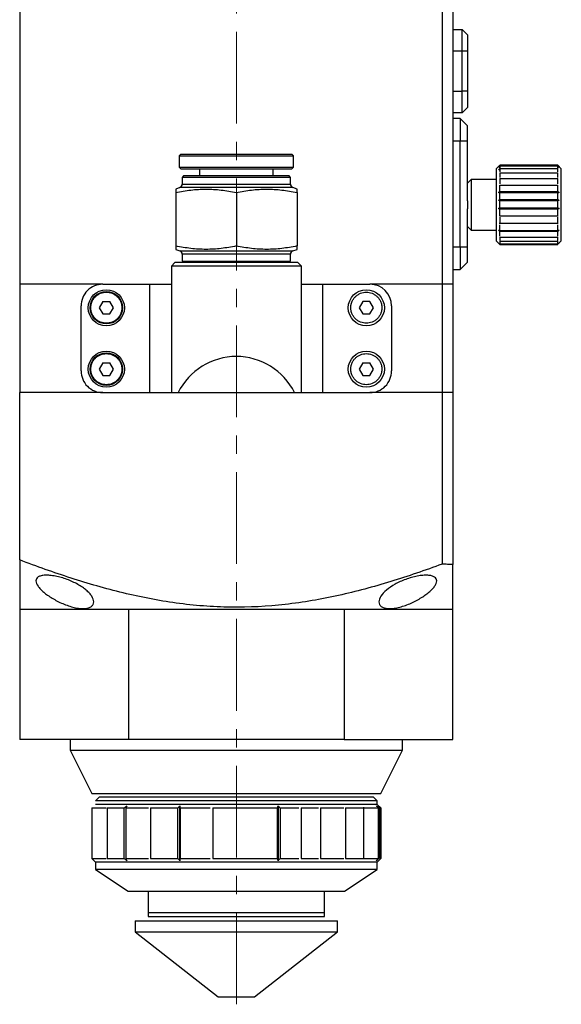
# Model space of a CAD drawing. Header units: inches. Extents: x 3.6 to 38.6, y 1.9 to 33.
# Tile 2 of 19: x 15.1 to 18.1, y 10.3 to 15.7. Entities that reach past the tile are written whole.
import ezdxf

# ---------------------------------------------------------------- set-up
doc = ezdxf.new("R2010")
doc.units = ezdxf.units.IN
doc.header["$MEASUREMENT"] = 0
doc.linetypes.add('CENTERX2', pattern=[0.8, 0.5, -0.1, 0.1, -0.1])

msp = doc.modelspace()

# ---------------------------------------------------------------- linework, layer by layer
at = {"color": 7, "linetype": 'CENTERX2', "lineweight": 18}
msp.add_line((16.3025, 10.3129), (16.3025, 26.0222), dxfattribs=at)
at = {"color": 7, "linetype": 'Continuous', "lineweight": 25}
for p, q in [((15.1214, 15.7333), (15.1214, 14.2372)), ((17.4245, 15.7333), (17.4245, 14.2372)), ((17.4836, 15.7333), (17.4836, 14.2372)), ((17.4836, 15.625), (17.5333, 15.625)), ((17.5333, 15.5069), (17.5333, 15.625)), ((17.5623, 15.596), (17.5333, 15.625)), ((17.5623, 15.596), (17.5623, 15.5069)), ((17.5633, 15.5674), (17.5623, 15.5674)), ((17.5633, 15.5674), (17.5633, 15.4247)), ((17.5333, 15.5069), (17.4836, 15.5069)), ((17.5333, 15.2904), (17.5333, 15.5069)), ((17.5623, 15.5069), (17.5333, 15.5069)), ((17.5623, 15.5069), (17.5623, 15.2904)), ((17.5633, 15.4247), (17.5623, 15.4247)), ((17.5633, 15.3229), (17.5623, 15.3229)), ((17.5633, 15.3229), (17.5633, 15.2699)), ((17.4836, 15.2904), (17.5333, 15.2904)), ((17.5333, 15.1723), (17.5333, 15.2904)), ((17.5623, 15.2904), (17.5333, 15.2904)), ((17.5623, 15.2904), (17.5623, 15.2013)), ((17.5633, 15.2699), (17.5623, 15.2699)), ((17.5633, 15.2566), (17.5623, 15.2566)), ((17.5633, 15.2699), (17.5633, 15.2566)), ((17.5633, 15.2566), (17.5633, 15.2222)), ((17.5623, 15.2013), (17.5333, 15.1723)), ((17.5633, 15.2222), (17.5623, 15.2222)), ((17.5333, 15.1723), (17.4836, 15.1723)), ((17.5229, 15.1408), (17.4836, 15.1408)), ((17.5229, 15.1408), (17.5229, 15.0187)), ((17.5623, 15.1014), (17.5229, 15.1408)), ((17.5623, 15.0187), (17.5623, 15.1014)), ((17.5229, 14.44), (17.5229, 15.0187)), ((17.5229, 15.0187), (17.5623, 15.0187)), ((17.5623, 14.6918), (17.5623, 15.0187)), ((15.9993, 14.9459), (15.9914, 14.938)), ((15.9914, 14.938), (15.9914, 14.875)), ((15.9914, 14.938), (16.6135, 14.938)), ((15.9993, 14.9459), (16.6056, 14.9459)), ((16.6135, 14.938), (16.6056, 14.9459)), ((16.6135, 14.875), (16.6135, 14.938)), ((15.9914, 14.875), (15.9993, 14.8671)), ((15.9914, 14.875), (16.6135, 14.875)), ((15.9993, 14.8671), (16.6056, 14.8671)), ((16.1017, 14.8671), (16.1017, 14.8278)), ((16.5032, 14.8278), (16.5032, 14.8671)), ((16.6056, 14.8671), (16.6135, 14.875)), ((17.7365, 14.8839), (17.7198, 14.8671)), ((17.7198, 14.8671), (17.7198, 14.5738)), ((17.7362, 14.8789), (17.7316, 14.8738)), ((18.0544, 14.8868), (17.7395, 14.8868)), ((17.7395, 14.8868), (17.7395, 14.8833)), ((18.0544, 14.8868), (17.7395, 14.8868)), ((17.7395, 14.8818), (17.7395, 14.8706)), ((17.7395, 14.8818), (18.0544, 14.8818)), ((17.7395, 14.8675), (17.7395, 14.8492)), ((17.7395, 14.8675), (18.0544, 14.8675)), ((18.0741, 14.8671), (18.0544, 14.8869)), ((18.0544, 14.8833), (18.0544, 14.8868)), ((18.0544, 14.8706), (18.0544, 14.8818)), ((18.0544, 14.8492), (18.0544, 14.8675)), ((18.0623, 14.8738), (18.0576, 14.8789)), ((18.0741, 14.6703), (18.0741, 14.8671)), ((16.0151, 14.8278), (16.0072, 14.8199)), ((16.0072, 14.8199), (16.0072, 14.7825)), ((16.5977, 14.8199), (16.0072, 14.8199)), ((16.5899, 14.8278), (16.0151, 14.8278)), ((16.5977, 14.8199), (16.5899, 14.8278)), ((16.5977, 14.7825), (16.5977, 14.8199)), ((17.7395, 14.8446), (17.7395, 14.8199)), ((17.7395, 14.8446), (18.0544, 14.8446)), ((17.7395, 14.8141), (17.7395, 14.7841)), ((17.7395, 14.8141), (18.0544, 14.8141)), ((18.0544, 14.8199), (18.0544, 14.8446)), ((18.0544, 14.7841), (18.0544, 14.8141)), ((15.9942, 14.764), (15.9717, 14.7558)), ((16.6332, 14.7558), (16.6107, 14.764)), ((17.582, 14.8081), (17.5623, 14.7884)), ((17.7198, 14.8081), (17.582, 14.8081)), ((17.582, 14.8081), (17.582, 14.5325)), ((17.7395, 14.7433), (17.7395, 14.7773)), ((17.7395, 14.7773), (18.0544, 14.7773)), ((18.0544, 14.7433), (18.0544, 14.7773)), ((15.9717, 14.7372), (15.9717, 14.4459)), ((16.3025, 14.7372), (16.3025, 14.4459)), ((16.6332, 14.7372), (16.6332, 14.4459)), ((18.0623, 14.737), (17.7316, 14.737)), ((17.7395, 14.7433), (18.0544, 14.7433)), ((17.7395, 14.6993), (17.7395, 14.7358)), ((18.0544, 14.7358), (17.7395, 14.7358)), ((18.0544, 14.6993), (18.0544, 14.7358)), ((17.5623, 14.6918), (17.5623, 14.6488)), ((18.0623, 14.6945), (17.7316, 14.6945)), ((18.0623, 14.6509), (17.7316, 14.6509)), ((17.7395, 14.6993), (18.0544, 14.6993)), ((17.7395, 14.6541), (17.7395, 14.6915)), ((18.0544, 14.6915), (17.7395, 14.6915)), ((17.7395, 14.6541), (18.0544, 14.6541)), ((18.0544, 14.6541), (18.0544, 14.6915)), ((18.0741, 14.4734), (18.0741, 14.6703)), ((17.5623, 14.44), (17.5623, 14.6488)), ((17.7368, 14.6095), (18.057, 14.6095)), ((18.0544, 14.6462), (17.7395, 14.6462)), ((17.7395, 14.6095), (17.7395, 14.6462)), ((17.7395, 14.602), (17.7395, 14.5676)), ((18.0544, 14.6095), (18.0544, 14.6462)), ((18.0544, 14.5676), (18.0544, 14.602)), ((17.5623, 14.5522), (17.582, 14.5325)), ((17.7198, 14.5738), (17.7198, 14.4734)), ((18.0564, 14.5676), (17.7362, 14.5676)), ((17.7395, 14.5302), (17.7395, 14.5608)), ((18.0544, 14.5302), (18.0544, 14.5608)), ((17.582, 14.5325), (17.7198, 14.5325)), ((17.7395, 14.5302), (18.0544, 14.5302)), ((17.7395, 14.499), (17.7395, 14.5243)), ((18.0544, 14.5243), (17.7395, 14.5243)), ((17.7395, 14.4943), (17.7395, 14.4752)), ((17.7395, 14.4943), (18.0544, 14.4943)), ((18.0544, 14.499), (18.0544, 14.5243)), ((18.0544, 14.4752), (18.0544, 14.4943)), ((17.5229, 14.44), (17.5229, 14.3179)), ((17.5623, 14.44), (17.5229, 14.44)), ((17.5623, 14.3573), (17.5623, 14.44)), ((17.7198, 14.4734), (17.7395, 14.4537)), ((17.7395, 14.4719), (17.7395, 14.4599)), ((17.7395, 14.4719), (18.0544, 14.4719)), ((17.7395, 14.4582), (17.7395, 14.4538)), ((17.7395, 14.4582), (18.0544, 14.4582)), ((17.7395, 14.4538), (18.0544, 14.4538)), ((18.0544, 14.4538), (17.7395, 14.4538)), ((17.7395, 14.4537), (18.0544, 14.4537)), ((18.0544, 14.4599), (18.0544, 14.4719)), ((18.0544, 14.4538), (18.0544, 14.4582)), ((18.0574, 14.4567), (18.0741, 14.4734)), ((18.0623, 14.4617), (18.0574, 14.4567)), ((15.9717, 14.4273), (15.9942, 14.4191)), ((16.0072, 14.4006), (16.0072, 14.3632)), ((16.5977, 14.3632), (16.5977, 14.4006)), ((16.6107, 14.4191), (16.6332, 14.4273)), ((15.9678, 14.3553), (15.9481, 14.3356)), ((15.9481, 14.3356), (15.9481, 14.2372)), ((16.6568, 14.3356), (15.9481, 14.3356)), ((16.6371, 14.3553), (15.9678, 14.3553)), ((16.0072, 14.3632), (16.5977, 14.3632)), ((16.6568, 14.3356), (16.6371, 14.3553)), ((16.6568, 14.2372), (16.6568, 14.3356)), ((17.5229, 14.3179), (17.5623, 14.3573)), ((17.4836, 14.3179), (17.5229, 14.3179)), ((15.1214, 14.2372), (15.1214, 13.6467)), ((15.5741, 14.2372), (15.83, 14.2372)), ((15.83, 14.2372), (15.9481, 14.2372)), ((15.83, 13.6467), (15.83, 14.2372)), ((15.9481, 14.2372), (15.9481, 13.6467)), ((16.6568, 13.6467), (16.6568, 14.2372)), ((16.6568, 14.2372), (16.7749, 14.2372)), ((16.7749, 14.2372), (17.0308, 14.2372)), ((16.7749, 13.6467), (16.7749, 14.2372)), ((17.4245, 14.2372), (17.4245, 13.6467)), ((17.4836, 14.2372), (17.4245, 14.2372)), ((17.4836, 14.2372), (17.4836, 13.6467)), ((15.456, 13.7648), (15.456, 14.1191)), ((15.5741, 14.1434), (15.5544, 14.1093)), ((15.5741, 14.1434), (15.6135, 14.1434)), ((15.6332, 14.1093), (15.6135, 14.1434)), ((16.9914, 14.1434), (16.9717, 14.1093)), ((17.0308, 14.1434), (16.9914, 14.1434)), ((17.0505, 14.1093), (17.0308, 14.1434)), ((17.1489, 14.1191), (17.1489, 13.7648)), ((15.5544, 14.1093), (15.5741, 14.0752)), ((15.5741, 14.0752), (15.6135, 14.0752)), ((15.6135, 14.0752), (15.6332, 14.1093)), ((16.9717, 14.1093), (16.9914, 14.0752)), ((16.9914, 14.0752), (17.0308, 14.0752)), ((17.0308, 14.0752), (17.0505, 14.1093)), ((15.5741, 13.8087), (15.5544, 13.7746)), ((15.5741, 13.8087), (15.6135, 13.8087)), ((15.6332, 13.7746), (15.6135, 13.8087)), ((16.9914, 13.8087), (16.9717, 13.7746)), ((16.9914, 13.8087), (17.0308, 13.8087)), ((17.0505, 13.7746), (17.0308, 13.8087)), ((15.5544, 13.7746), (15.5741, 13.7405)), ((15.5741, 13.7405), (15.6135, 13.7405)), ((15.6135, 13.7405), (15.6332, 13.7746)), ((16.9717, 13.7746), (16.9914, 13.7405)), ((16.9914, 13.7405), (17.0308, 13.7405)), ((17.0308, 13.7405), (17.0505, 13.7746)), ((15.5737, 13.6467), (15.1214, 13.6467)), ((15.1214, 12.7348), (15.1214, 13.6467)), ((15.5741, 13.6467), (15.1214, 13.6467)), ((15.5741, 13.6467), (15.83, 13.6467)), ((15.83, 13.6467), (15.9481, 13.6467)), ((15.9481, 13.6467), (15.985, 13.6467)), ((15.985, 13.6467), (16.6199, 13.6467)), ((16.6199, 13.6467), (16.6568, 13.6467)), ((16.6568, 13.6467), (16.7749, 13.6467)), ((16.7749, 13.6467), (17.0308, 13.6467)), ((17.4245, 13.6467), (17.0308, 13.6467)), ((17.4245, 13.6467), (17.0312, 13.6467)), ((17.4836, 13.6467), (17.4245, 13.6467)), ((17.4245, 13.6467), (17.4245, 12.7125)), ((17.4836, 13.6467), (17.4836, 12.7094)), ((15.1214, 12.4656), (15.7155, 12.4656)), ((15.1214, 12.4656), (15.1214, 11.7569)), ((15.7155, 12.4656), (16.8894, 12.4656)), ((15.7155, 11.7569), (15.7155, 12.4656)), ((16.8894, 12.4656), (17.4836, 12.4656)), ((16.8894, 12.4656), (16.8894, 11.7569)), ((17.4836, 11.7569), (17.4836, 12.4656)), ((15.7155, 11.7569), (15.1214, 11.7569)), ((15.3969, 11.7569), (15.3969, 11.6978)), ((16.8894, 11.7569), (15.7155, 11.7569)), ((16.8894, 11.7569), (17.4836, 11.7569)), ((17.208, 11.6978), (17.208, 11.7569)), ((15.3969, 11.6978), (15.5151, 11.4616)), ((15.3969, 11.6978), (17.208, 11.6978)), ((17.0899, 11.4616), (17.208, 11.6978)), ((15.5151, 11.4616), (17.0899, 11.4616)), ((15.5544, 11.4419), (15.534, 11.4215)), ((17.0505, 11.4419), (15.5544, 11.4419)), ((17.0702, 11.4222), (17.0505, 11.4419)), ((15.5151, 11.3829), (15.5151, 11.1073)), ((15.5151, 11.3829), (15.5924, 11.3829)), ((17.0702, 11.4222), (15.5348, 11.4222)), ((17.0702, 11.4026), (15.5348, 11.4026)), ((15.5984, 11.3829), (15.6915, 11.3829)), ((15.5984, 11.3829), (15.5984, 11.1073)), ((15.6915, 11.1073), (15.6915, 11.3829)), ((15.7001, 11.3829), (15.8243, 11.3829)), ((15.7001, 11.3829), (15.7001, 11.1073)), ((15.8352, 11.3829), (15.9835, 11.3829)), ((15.8352, 11.3829), (15.8352, 11.1073)), ((15.9835, 11.1073), (15.9835, 11.3829)), ((15.9945, 11.0955), (15.9945, 11.3947)), ((15.996, 11.3829), (16.1604, 11.3829)), ((15.996, 11.3829), (15.996, 11.1073)), ((16.1738, 11.3829), (16.5275, 11.3829)), ((16.1738, 11.3829), (16.1738, 11.1073)), ((16.5275, 11.1073), (16.5275, 11.3829)), ((16.5305, 11.3947), (16.5305, 11.0955)), ((16.5405, 11.3829), (16.6428, 11.3829)), ((16.5405, 11.3829), (16.5405, 11.1073)), ((16.655, 11.3829), (16.7497, 11.3829)), ((16.655, 11.3829), (16.655, 11.1073)), ((16.7608, 11.3829), (16.8886, 11.3829)), ((16.7608, 11.3829), (16.7608, 11.1073)), ((16.8976, 11.3829), (16.9951, 11.3829)), ((16.8976, 11.3829), (16.8976, 11.1073)), ((16.9951, 11.3865), (16.9951, 11.1037)), ((17.0015, 11.3829), (17.0769, 11.3829)), ((17.0702, 11.4026), (17.0702, 11.4222)), ((17.0899, 11.3829), (17.0702, 11.4026)), ((17.0769, 11.1073), (17.0769, 11.3829)), ((17.0793, 11.3829), (17.0793, 11.1073)), ((17.087, 11.1073), (17.087, 11.3829)), ((17.0896, 11.1073), (17.0896, 11.3829)), ((17.0898, 11.3829), (17.0899, 11.3829)), ((17.0898, 11.3829), (17.0898, 11.1073)), ((17.0899, 11.1073), (17.0899, 11.3829)), ((15.5151, 11.1073), (15.5924, 11.1073)), ((15.5154, 11.107), (15.5347, 11.0876)), ((15.5347, 11.0876), (15.5347, 11.0482)), ((17.0702, 11.0876), (15.5347, 11.0876)), ((15.5984, 11.1073), (15.6915, 11.1073)), ((15.7001, 11.1073), (15.8243, 11.1073)), ((15.8352, 11.1073), (15.9835, 11.1073)), ((15.996, 11.1073), (16.1604, 11.1073)), ((16.1738, 11.1073), (16.5275, 11.1073)), ((16.5405, 11.1073), (16.6428, 11.1073)), ((16.655, 11.1073), (16.7497, 11.1073)), ((16.7608, 11.1073), (16.8886, 11.1073)), ((16.8976, 11.1073), (16.9951, 11.1073)), ((17.0015, 11.1073), (17.0769, 11.1073)), ((17.0702, 11.0876), (17.0899, 11.1073)), ((17.0702, 11.0482), (17.0702, 11.0876)), ((17.0898, 11.1073), (17.0899, 11.1073)), ((15.5347, 11.0482), (15.7119, 10.9301)), ((17.0702, 11.0482), (15.5347, 11.0482)), ((16.893, 10.9301), (17.0702, 11.0482)), ((15.7119, 10.9301), (16.893, 10.9301)), ((15.8221, 10.9301), (15.8221, 10.812)), ((16.7828, 10.812), (16.7828, 10.9301)), ((15.8221, 10.812), (15.8221, 10.7923)), ((15.8221, 10.7923), (16.7828, 10.7923)), ((16.7828, 10.7923), (16.7828, 10.812)), ((15.7513, 10.7677), (15.7513, 10.7087)), ((15.7513, 10.7677), (16.8536, 10.7677)), ((16.8536, 10.7087), (16.8536, 10.7677)), ((15.7513, 10.7087), (16.204, 10.3543)), ((15.7513, 10.7087), (16.8536, 10.7087)), ((16.4009, 10.3543), (16.8536, 10.7087)), ((16.204, 10.3543), (16.3025, 10.3543)), ((16.3025, 10.3543), (16.4009, 10.3543))]:
    msp.add_line(p, q, dxfattribs=at)
at = {"color": 8, "linetype": 'Continuous', "lineweight": 25}
for p, q in [((17.4836, 15.0187), (17.5229, 15.0187)), ((16.6107, 14.764), (15.9942, 14.764)), ((16.0072, 14.7825), (16.5977, 14.7825)), ((17.5229, 14.44), (17.4836, 14.44)), ((15.9942, 14.4191), (16.6107, 14.4191)), ((16.5977, 14.4006), (16.0072, 14.4006)), ((15.5737, 14.2372), (15.1214, 14.2372)), ((17.4245, 14.2372), (17.0312, 14.2372)), ((16.7828, 10.812), (15.8221, 10.812))]:
    msp.add_line(p, q, dxfattribs=at)
at = {"color": 7, "linetype": 'Continuous', "lineweight": 25}
for centre, radius in [((15.5938, 14.1093), 0.0984), ((15.5938, 14.1093), 0.0886), ((17.0111, 14.1093), 0.0984), ((15.5938, 13.7746), 0.0984), ((15.5938, 13.7746), 0.0886), ((17.0111, 13.7746), 0.0984)]:
    msp.add_circle(centre, radius, dxfattribs=at)
for centre, radius, start, end in [((15.9875, 14.7825), 0.0197, 290, 0), ((16.6174, 14.7825), 0.0197, 180, 250), ((15.9875, 14.4006), 0.0197, 0, 70), ((16.6174, 14.4006), 0.0197, 110, 180), ((17.0308, 14.1191), 0.1181, 0, 90), ((16.3025, 13.4892), 0.3543, 26.3878, 153.6122)]:
    msp.add_arc(centre, radius, start, end, dxfattribs=at)
for points, knots in [([(17.5633, 15.4247), (17.5633, 15.4189), (17.5633, 15.4103), (17.5633, 15.3915), (17.5633, 15.3749), (17.5633, 15.3596), (17.5633, 15.3463), (17.5633, 15.3333), (17.5633, 15.3271), (17.5633, 15.3229)], [0, 0, 0, 0, 0.249029, 0.375087, 0.499036, 0.562537, 0.625729, 0.750972, 1, 1, 1, 1]), ([(15.9717, 14.7558), (15.9717, 14.7558), (15.9717, 14.7541), (15.9717, 14.7476), (15.9717, 14.7429), (15.9717, 14.7372)], [0, 0, 0, 0, 0.5, 0.5, 1, 1, 1, 1]), ([(15.9717, 14.7372), (15.9993, 14.743), (16.0269, 14.7477), (16.082, 14.7541), (16.1371, 14.7575), (16.1922, 14.7541), (16.2473, 14.7477), (16.2749, 14.743), (16.3025, 14.7372)], [0, 0, 0, 0, 0.25, 0.25, 0.5, 0.75, 0.75, 1, 1, 1, 1]), ([(16.3025, 14.7372), (16.33, 14.743), (16.3576, 14.7477), (16.4127, 14.7541), (16.4678, 14.7575), (16.5229, 14.7541), (16.578, 14.7477), (16.6056, 14.743), (16.6332, 14.7372)], [0, 0, 0, 0, 0.25, 0.25, 0.5, 0.75, 0.75, 1, 1, 1, 1]), ([(16.6332, 14.7372), (16.6332, 14.7429), (16.6332, 14.7476), (16.6332, 14.7541), (16.6332, 14.7558), (16.6332, 14.7558)], [0, 0, 0, 0, 0.5, 0.5, 1, 1, 1, 1]), ([(16.3025, 14.4459), (16.2749, 14.4401), (16.2473, 14.4354), (16.1922, 14.429), (16.1371, 14.4256), (16.082, 14.429), (16.0269, 14.4354), (15.9993, 14.4401), (15.9717, 14.4459)], [0, 0, 0, 0, 0.25, 0.25, 0.5, 0.75, 0.75, 1, 1, 1, 1]), ([(15.9717, 14.4459), (15.9717, 14.4401), (15.9717, 14.4355), (15.9717, 14.429), (15.9717, 14.4273), (15.9717, 14.4273)], [0, 0, 0, 0, 0.5, 0.5, 1, 1, 1, 1]), ([(16.6332, 14.4459), (16.6056, 14.4401), (16.578, 14.4354), (16.5229, 14.429), (16.4678, 14.4256), (16.4127, 14.429), (16.3576, 14.4354), (16.33, 14.4401), (16.3025, 14.4459)], [0, 0, 0, 0, 0.25, 0.25, 0.5, 0.75, 0.75, 1, 1, 1, 1]), ([(16.6332, 14.4273), (16.6332, 14.4273), (16.6332, 14.429), (16.6332, 14.4355), (16.6332, 14.4401), (16.6332, 14.4459)], [0, 0, 0, 0, 0.5, 0.5, 1, 1, 1, 1]), ([(15.5741, 14.2372), (15.5586, 14.2372), (15.5432, 14.2341), (15.5146, 14.2223), (15.5015, 14.2135), (15.4797, 14.1917), (15.4709, 14.1786), (15.4591, 14.15), (15.456, 14.1346), (15.456, 14.1191)], [0, 0, 0, 0, 0.25, 0.25, 0.5, 0.5, 0.75, 0.75, 1, 1, 1, 1]), ([(15.5091, 14.1093), (15.5092, 14.111), (15.5092, 14.1146), (15.5098, 14.1199), (15.5106, 14.1251), (15.5117, 14.1303), (15.5132, 14.1354), (15.5164, 14.1442), (15.5225, 14.1561), (15.5335, 14.1695), (15.547, 14.1805), (15.562, 14.1883), (15.5778, 14.1929), (15.5938, 14.1944), (15.6097, 14.1929), (15.6255, 14.1883), (15.6406, 14.1805), (15.654, 14.1695), (15.6651, 14.1561), (15.672, 14.1426), (15.676, 14.1304), (15.6781, 14.1199), (15.6783, 14.1128), (15.6784, 14.1093)], [0, 0, 0, 0, 0.020144, 0.040133, 0.060046, 0.079963, 0.099965, 0.120131, 0.185072, 0.250093, 0.315035, 0.380056, 0.440003, 0.500029, 0.559976, 0.620002, 0.684943, 0.749964, 0.814906, 0.879927, 0.920041, 0.959851, 1, 1, 1, 1]), ([(16.9265, 14.1093), (16.9265, 14.111), (16.9266, 14.1146), (16.9271, 14.1199), (16.9279, 14.1251), (16.9291, 14.1303), (16.9305, 14.1354), (16.9337, 14.1442), (16.9398, 14.1561), (16.9509, 14.1695), (16.9643, 14.1805), (16.9793, 14.1883), (16.9952, 14.1929), (17.0111, 14.1944), (17.0271, 14.1929), (17.0429, 14.1883), (17.0579, 14.1805), (17.0714, 14.1695), (17.0824, 14.1561), (17.0893, 14.1426), (17.0933, 14.1304), (17.0954, 14.1199), (17.0956, 14.1128), (17.0958, 14.1093)], [0, 0, 0, 0, 0.020144, 0.040133, 0.060046, 0.079963, 0.099965, 0.120131, 0.185072, 0.250093, 0.315035, 0.380056, 0.440003, 0.500029, 0.559976, 0.620002, 0.684943, 0.749964, 0.814906, 0.879927, 0.920041, 0.959851, 1, 1, 1, 1]), ([(15.6784, 14.1093), (15.6784, 14.1075), (15.6783, 14.1039), (15.6778, 14.0986), (15.677, 14.0934), (15.6758, 14.0882), (15.6744, 14.0831), (15.6712, 14.0744), (15.6651, 14.0624), (15.6541, 14.049), (15.6406, 14.038), (15.6256, 14.0302), (15.6098, 14.0256), (15.5938, 14.0241), (15.5778, 14.0256), (15.562, 14.0302), (15.547, 14.038), (15.5335, 14.049), (15.5225, 14.0624), (15.5156, 14.0759), (15.5116, 14.0881), (15.5095, 14.0986), (15.5093, 14.1057), (15.5091, 14.1093)], [0, 0, 0, 0, 0.020144, 0.040133, 0.060046, 0.079963, 0.099965, 0.120131, 0.185072, 0.250093, 0.315035, 0.380056, 0.440003, 0.500029, 0.559976, 0.620002, 0.684943, 0.749964, 0.814906, 0.879927, 0.920041, 0.959851, 1, 1, 1, 1]), ([(17.0958, 14.1093), (17.0957, 14.1075), (17.0957, 14.1039), (17.0952, 14.0986), (17.0943, 14.0934), (17.0932, 14.0882), (17.0917, 14.0831), (17.0885, 14.0744), (17.0824, 14.0624), (17.0714, 14.049), (17.0579, 14.038), (17.0429, 14.0302), (17.0271, 14.0256), (17.0111, 14.0241), (16.9952, 14.0256), (16.9794, 14.0302), (16.9643, 14.038), (16.9509, 14.049), (16.9398, 14.0624), (16.9329, 14.0759), (16.9289, 14.0881), (16.9268, 14.0986), (16.9266, 14.1057), (16.9265, 14.1093)], [0, 0, 0, 0, 0.020144, 0.040133, 0.060046, 0.079963, 0.099965, 0.120131, 0.185072, 0.250093, 0.315035, 0.380056, 0.440003, 0.500029, 0.559976, 0.620002, 0.684943, 0.749964, 0.814906, 0.879927, 0.920041, 0.959851, 1, 1, 1, 1]), ([(15.5091, 13.7746), (15.5092, 13.7764), (15.5092, 13.78), (15.5098, 13.7852), (15.5106, 13.7905), (15.5117, 13.7957), (15.5132, 13.8008), (15.5164, 13.8095), (15.5225, 13.8214), (15.5335, 13.8349), (15.547, 13.8459), (15.562, 13.8536), (15.5778, 13.8583), (15.5938, 13.8597), (15.6097, 13.8583), (15.6255, 13.8536), (15.6406, 13.8459), (15.654, 13.8349), (15.6651, 13.8214), (15.672, 13.8079), (15.676, 13.7957), (15.6781, 13.7853), (15.6783, 13.7782), (15.6784, 13.7746)], [0, 0, 0, 0, 0.020144, 0.040133, 0.060046, 0.079963, 0.099965, 0.120131, 0.185072, 0.250093, 0.315035, 0.380056, 0.440003, 0.500029, 0.559976, 0.620002, 0.684943, 0.749964, 0.814906, 0.879927, 0.920041, 0.959851, 1, 1, 1, 1]), ([(16.9265, 13.7746), (16.9265, 13.7764), (16.9266, 13.78), (16.9271, 13.7852), (16.9279, 13.7905), (16.9291, 13.7957), (16.9305, 13.8008), (16.9337, 13.8095), (16.9398, 13.8214), (16.9509, 13.8349), (16.9643, 13.8459), (16.9793, 13.8536), (16.9952, 13.8583), (17.0111, 13.8597), (17.0271, 13.8583), (17.0429, 13.8536), (17.0579, 13.8459), (17.0714, 13.8349), (17.0824, 13.8214), (17.0893, 13.8079), (17.0933, 13.7957), (17.0954, 13.7853), (17.0956, 13.7782), (17.0958, 13.7746)], [0, 0, 0, 0, 0.020144, 0.040133, 0.060046, 0.079963, 0.099965, 0.120131, 0.185072, 0.250093, 0.315035, 0.380056, 0.440003, 0.500029, 0.559976, 0.620002, 0.684943, 0.749964, 0.814906, 0.879927, 0.920041, 0.959851, 1, 1, 1, 1]), ([(15.456, 13.7648), (15.456, 13.7493), (15.4591, 13.7339), (15.4709, 13.7053), (15.4797, 13.6922), (15.5015, 13.6703), (15.5146, 13.6616), (15.5432, 13.6497), (15.5586, 13.6467), (15.5741, 13.6467)], [0, 0, 0, 0, 0.25, 0.25, 0.5, 0.5, 0.75, 0.75, 1, 1, 1, 1]), ([(15.6784, 13.7746), (15.6784, 13.7728), (15.6783, 13.7693), (15.6778, 13.764), (15.677, 13.7587), (15.6758, 13.7536), (15.6744, 13.7485), (15.6712, 13.7397), (15.6651, 13.7278), (15.6541, 13.7144), (15.6406, 13.7033), (15.6256, 13.6956), (15.6098, 13.6909), (15.5938, 13.6895), (15.5778, 13.6909), (15.562, 13.6956), (15.547, 13.7033), (15.5335, 13.7144), (15.5225, 13.7278), (15.5156, 13.7413), (15.5116, 13.7535), (15.5095, 13.764), (15.5093, 13.7711), (15.5091, 13.7746)], [0, 0, 0, 0, 0.020144, 0.040133, 0.060046, 0.079963, 0.099965, 0.120131, 0.185072, 0.250093, 0.315035, 0.380056, 0.440003, 0.500029, 0.559976, 0.620002, 0.684943, 0.749964, 0.814906, 0.879927, 0.920041, 0.959851, 1, 1, 1, 1]), ([(17.0958, 13.7746), (17.0957, 13.7728), (17.0957, 13.7693), (17.0952, 13.764), (17.0943, 13.7587), (17.0932, 13.7536), (17.0917, 13.7485), (17.0885, 13.7397), (17.0824, 13.7278), (17.0714, 13.7144), (17.0579, 13.7033), (17.0429, 13.6956), (17.0271, 13.6909), (17.0111, 13.6895), (16.9952, 13.6909), (16.9794, 13.6956), (16.9643, 13.7033), (16.9509, 13.7144), (16.9398, 13.7278), (16.9329, 13.7413), (16.9289, 13.7535), (16.9268, 13.764), (16.9266, 13.7711), (16.9265, 13.7746)], [0, 0, 0, 0, 0.020144, 0.040133, 0.060046, 0.079963, 0.099965, 0.120131, 0.185072, 0.250093, 0.315035, 0.380056, 0.440003, 0.500029, 0.559976, 0.620002, 0.684943, 0.749964, 0.814906, 0.879927, 0.920041, 0.959851, 1, 1, 1, 1]), ([(17.0308, 13.6467), (17.0463, 13.6467), (17.0617, 13.6497), (17.0903, 13.6616), (17.1034, 13.6703), (17.1252, 13.6922), (17.134, 13.7053), (17.1458, 13.7339), (17.1489, 13.7493), (17.1489, 13.7648)], [0, 0, 0, 0, 0.25, 0.25, 0.5, 0.5, 0.75, 0.75, 1, 1, 1, 1]), ([(17.4245, 12.7125), (17.3315, 12.678), (17.238, 12.6459), (17.0497, 12.588), (16.955, 12.5623), (16.7636, 12.5199), (16.667, 12.5032), (16.4715, 12.4811), (16.3726, 12.4758), (16.2473, 12.4774), (16.2222, 12.4782), (16.1724, 12.4804), (16.1475, 12.482), (16.0732, 12.4877), (16.024, 12.493), (15.8774, 12.5131), (15.7809, 12.532), (15.5898, 12.5782), (15.4952, 12.6055), (15.3074, 12.666), (15.2141, 12.6993), (15.1214, 12.7348)], [0, 0, 0, 0, 0.125, 0.125, 0.25, 0.25, 0.375, 0.375, 0.5, 0.5, 0.53125, 0.53125, 0.5625, 0.5625, 0.625, 0.625, 0.75, 0.75, 0.875, 0.875, 1, 1, 1, 1]), ([(15.1214, 12.7348), (15.1214, 12.6818), (15.1214, 12.6315), (15.1214, 12.54), (15.1214, 12.4988), (15.1214, 12.4656)], [0, 0, 0, 0, 0.5, 0.5, 1, 1, 1, 1]), ([(17.4836, 12.7094), (17.4737, 12.7098), (17.454, 12.7106), (17.4343, 12.7119), (17.4245, 12.7125)], [0, 0, 0, 0, 0.499491, 1, 1, 1, 1]), ([(17.4836, 12.4656), (17.4836, 12.4961), (17.4836, 12.5334), (17.4836, 12.6161), (17.4836, 12.6616), (17.4836, 12.7094)], [0, 0, 0, 0, 0.5, 0.5, 1, 1, 1, 1]), ([(15.2099, 12.6206), (15.2099, 12.6249), (15.2109, 12.6288), (15.2151, 12.6359), (15.2182, 12.6392), (15.2266, 12.6445), (15.2318, 12.6466), (15.2413, 12.649), (15.2447, 12.6497), (15.252, 12.6507), (15.2596, 12.6514), (15.2681, 12.6515), (15.277, 12.6513), (15.2817, 12.651), (15.296, 12.6498), (15.3059, 12.6484), (15.3267, 12.6444), (15.3374, 12.6419), (15.3586, 12.6359), (15.3693, 12.6324), (15.3901, 12.6247), (15.4002, 12.6205), (15.4199, 12.6115), (15.4293, 12.6067), (15.447, 12.5967), (15.4553, 12.5915), (15.4709, 12.5808), (15.478, 12.5754), (15.4909, 12.5645), (15.4967, 12.5589), (15.5068, 12.5477), (15.511, 12.5422), (15.5213, 12.5259), (15.5251, 12.5153), (15.5248, 12.5008), (15.5237, 12.4964), (15.5196, 12.4882), (15.5165, 12.4844), (15.5081, 12.4781), (15.503, 12.4755), (15.4936, 12.4726), (15.4902, 12.4718), (15.4829, 12.4705), (15.4753, 12.4697), (15.4668, 12.4695), (15.4579, 12.4698), (15.4533, 12.4701), (15.439, 12.4716), (15.4291, 12.4733), (15.4084, 12.4782), (15.3979, 12.4812), (15.377, 12.4882), (15.3664, 12.4923), (15.3358, 12.5054), (15.3163, 12.5155), (15.29, 12.5314), (15.2816, 12.5369), (15.266, 12.548), (15.2589, 12.5535), (15.2458, 12.5646), (15.2398, 12.5701), (15.2294, 12.5811), (15.2249, 12.5864), (15.214, 12.602), (15.2099, 12.6119), (15.2099, 12.6206)], [0, 0, 0, 0, 0.03125, 0.03125, 0.0625, 0.0625, 0.09375, 0.09375, 0.109375, 0.109375, 0.125, 0.140625, 0.140625, 0.15625, 0.15625, 0.1875, 0.1875, 0.21875, 0.21875, 0.25, 0.25, 0.28125, 0.28125, 0.3125, 0.3125, 0.34375, 0.34375, 0.375, 0.375, 0.40625, 0.40625, 0.4375, 0.4375, 0.5, 0.5, 0.53125, 0.53125, 0.5625, 0.5625, 0.59375, 0.59375, 0.609375, 0.609375, 0.625, 0.640625, 0.640625, 0.65625, 0.65625, 0.6875, 0.6875, 0.71875, 0.71875, 0.75, 0.75, 0.8125, 0.8125, 0.84375, 0.84375, 0.875, 0.875, 0.90625, 0.90625, 0.9375, 0.9375, 1, 1, 1, 1]), ([(17.08, 12.5063), (17.08, 12.516), (17.0838, 12.5264), (17.098, 12.5485), (17.1081, 12.5595), (17.1343, 12.5817), (17.1498, 12.5922), (17.1766, 12.6072), (17.1861, 12.612), (17.2055, 12.6209), (17.2156, 12.625), (17.2365, 12.6327), (17.2471, 12.6361), (17.2682, 12.642), (17.2787, 12.6445), (17.2996, 12.6485), (17.3096, 12.6499), (17.3285, 12.6515), (17.3375, 12.6516), (17.3537, 12.6508), (17.3609, 12.6498), (17.3735, 12.6465), (17.3787, 12.6443), (17.387, 12.6389), (17.3901, 12.6357), (17.3941, 12.6285), (17.395, 12.6245), (17.3949, 12.6158), (17.3938, 12.6112), (17.3899, 12.6015), (17.387, 12.5964), (17.3795, 12.5859), (17.375, 12.5805), (17.3646, 12.5696), (17.3586, 12.5641), (17.3453, 12.5529), (17.3381, 12.5474), (17.3226, 12.5364), (17.3142, 12.531), (17.2876, 12.515), (17.2685, 12.5051), (17.2376, 12.4919), (17.2273, 12.488), (17.2064, 12.481), (17.1957, 12.4779), (17.1752, 12.4732), (17.1654, 12.4715), (17.1511, 12.4701), (17.1464, 12.4698), (17.1376, 12.4695), (17.1333, 12.4696), (17.1212, 12.4704), (17.1139, 12.4718), (17.1015, 12.4757), (17.0963, 12.4784), (17.088, 12.4849), (17.085, 12.4886), (17.081, 12.4969), (17.08, 12.5015), (17.08, 12.5063)], [0, 0, 0, 0, 0.0625, 0.0625, 0.125, 0.125, 0.1875, 0.1875, 0.21875, 0.21875, 0.25, 0.25, 0.28125, 0.28125, 0.3125, 0.3125, 0.34375, 0.34375, 0.375, 0.375, 0.40625, 0.40625, 0.4375, 0.4375, 0.46875, 0.46875, 0.5, 0.5, 0.53125, 0.53125, 0.5625, 0.5625, 0.59375, 0.59375, 0.625, 0.625, 0.65625, 0.65625, 0.6875, 0.6875, 0.75, 0.75, 0.78125, 0.78125, 0.8125, 0.8125, 0.84375, 0.84375, 0.859375, 0.859375, 0.875, 0.875, 0.90625, 0.90625, 0.9375, 0.9375, 0.96875, 0.96875, 1, 1, 1, 1])]:
    msp.add_open_spline(points, degree=3, knots=knots, dxfattribs=at)
for points in [[(17.7395, 14.8687), (17.7368, 14.8657), (17.7342, 14.8628), (17.7316, 14.8599)], [(17.7316, 14.737), (17.7342, 14.7391), (17.7368, 14.7412), (17.7395, 14.7433)], [(17.7395, 14.7358), (17.7368, 14.7362), (17.7342, 14.7366), (17.7316, 14.737)], [(18.0544, 14.7433), (18.0571, 14.7412), (18.0597, 14.7391), (18.0623, 14.737)], [(18.0623, 14.737), (18.0597, 14.7366), (18.0571, 14.7362), (18.0544, 14.7358)], [(17.7316, 14.6945), (17.7342, 14.6961), (17.7368, 14.6977), (17.7395, 14.6993)], [(17.7395, 14.6915), (17.7368, 14.6925), (17.7342, 14.6935), (17.7316, 14.6945)], [(17.7316, 14.6509), (17.7342, 14.6519), (17.7368, 14.653), (17.7395, 14.6541)], [(17.7395, 14.6462), (17.7368, 14.6478), (17.7342, 14.6493), (17.7316, 14.6509)], [(18.0544, 14.6993), (18.0571, 14.6977), (18.0597, 14.6961), (18.0623, 14.6945)], [(18.0623, 14.6945), (18.0597, 14.6935), (18.0571, 14.6925), (18.0544, 14.6915)], [(18.0544, 14.6541), (18.0571, 14.653), (18.0597, 14.6519), (18.0623, 14.6509)], [(18.0623, 14.6509), (18.0597, 14.6493), (18.0571, 14.6478), (18.0544, 14.6462)], [(17.7395, 14.5243), (17.7368, 14.527), (17.7342, 14.5298), (17.7316, 14.5325)], [(17.7316, 14.5325), (17.7342, 14.5317), (17.7368, 14.531), (17.7395, 14.5302)], [(18.0544, 14.5302), (18.0571, 14.531), (18.0597, 14.5317), (18.0623, 14.5325)], [(18.0623, 14.5325), (18.0597, 14.5298), (18.0571, 14.527), (18.0544, 14.5243)], [(17.7395, 14.4538), (17.7368, 14.4564), (17.7342, 14.459), (17.7316, 14.4617)], [(17.7316, 14.4617), (17.7342, 14.4591), (17.7368, 14.4564), (17.7395, 14.4538)], [(15.6915, 11.3829), (15.6959, 11.3868), (15.7004, 11.3908), (15.7049, 11.3947)], [(15.7049, 11.3947), (15.7033, 11.3908), (15.7017, 11.3868), (15.7001, 11.3829)], [(15.9835, 11.3829), (15.9872, 11.3868), (15.9908, 11.3908), (15.9945, 11.3947)], [(15.9945, 11.3947), (15.995, 11.3908), (15.9955, 11.3868), (15.996, 11.3829)], [(16.5275, 11.3829), (16.5285, 11.3868), (16.5295, 11.3908), (16.5305, 11.3947)], [(16.5305, 11.3947), (16.5339, 11.3908), (16.5372, 11.3868), (16.5405, 11.3829)], [(17.0665, 11.3947), (17.0708, 11.3908), (17.075, 11.3868), (17.0793, 11.3829)], [(17.0769, 11.3829), (17.0735, 11.3868), (17.07, 11.3908), (17.0665, 11.3947)], [(17.0857, 11.3829), (17.082, 11.3868), (17.0783, 11.3908), (17.0746, 11.3947)], [(17.0746, 11.3947), (17.0787, 11.3908), (17.0829, 11.3868), (17.087, 11.3829)], [(15.7049, 11.0955), (15.7004, 11.0994), (15.6959, 11.1033), (15.6915, 11.1073)], [(15.7001, 11.1073), (15.7017, 11.1033), (15.7033, 11.0994), (15.7049, 11.0955)], [(15.9945, 11.0955), (15.9908, 11.0994), (15.9872, 11.1033), (15.9835, 11.1073)], [(15.996, 11.1073), (15.9955, 11.1033), (15.995, 11.0994), (15.9945, 11.0955)], [(16.5305, 11.0955), (16.5295, 11.0994), (16.5285, 11.1033), (16.5275, 11.1073)], [(16.5405, 11.1073), (16.5372, 11.1033), (16.5339, 11.0994), (16.5305, 11.0955)], [(17.0793, 11.1073), (17.075, 11.1033), (17.0708, 11.0994), (17.0665, 11.0955)], [(17.0665, 11.0955), (17.07, 11.0994), (17.0735, 11.1034), (17.0769, 11.1073)]]:
    msp.add_open_spline(points, degree=3, dxfattribs=at)

doc.saveas('drawing.dxf')
